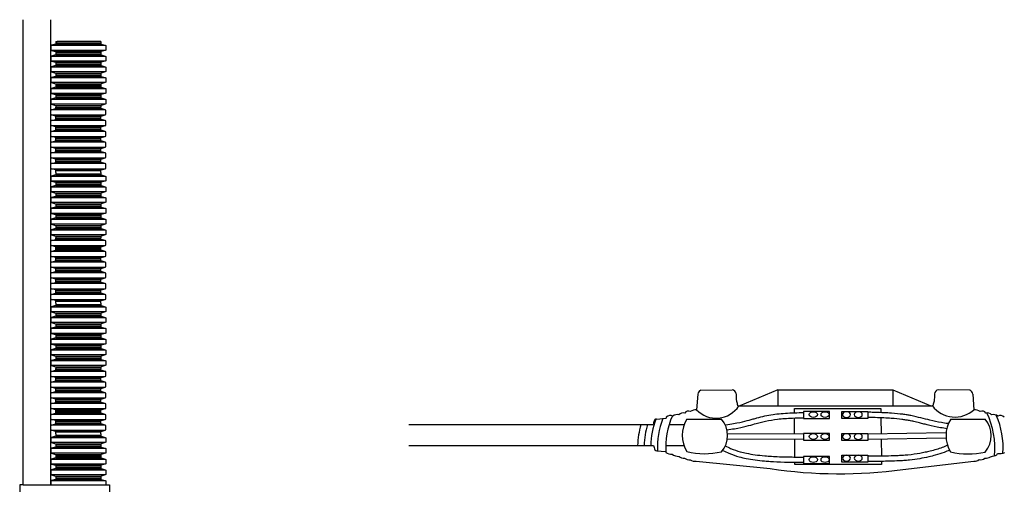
# Model space of a CAD drawing. Header units: millimetres. Extents: x 355 to 3322, y 2915 to 4159.
# Tile 9 of 17: x 2078 to 2647, y 3307 to 3577. Entities that reach past the tile are written whole.
import ezdxf

# ---------------------------------------------------------------- set-up
doc = ezdxf.new("R2010")
doc.units = ezdxf.units.MM
doc.layers.add('ОКИАиМ_Металлические_конструкции', color=1, linetype='Continuous', lineweight=30)

msp = doc.modelspace()

# ---------------------------------------------------------------- linework, layer by layer
at = {"layer": 'ОКИАиМ_Металлические_конструкции', "ltscale": 100}
for p, q in [((2079.8013, 3308.5092), (2079.8013, 3577.1047)), ((2095.8013, 3308.5092), (2095.8013, 3577.1047)), ((2469.9251, 3360.823), (2469.1583, 3351.8839)), ((2471.6061, 3363.181), (2489.695, 3363.2801)), ((2516.056, 3363.2808), (2494.1933, 3354.1078)), ((2516.056, 3363.2808), (2582.6544, 3363.2811)), ((2516.056, 3363.2808), (2516.0577, 3354.0913)), ((2582.6538, 3363.2808), (2604.5164, 3354.1078)), ((2582.6544, 3363.2811), (2582.6562, 3354.1037)), ((2627.1036, 3363.181), (2609.0147, 3363.2801)), ((2628.7846, 3360.823), (2629.5514, 3351.8839)), ((2493.5926, 3354.0871), (2604.5164, 3354.1078)), ((2302.7434, 3343.2558), (2444.1244, 3343.2558)), ((2445.911, 3346.4932), (2451.5052, 3347.0068)), ((2453.2976, 3343.2558), (2462.0224, 3343.2558)), ((2463.6076, 3346.507), (2483.5582, 3346.507)), ((2616.0641, 3346.3743), (2636.0147, 3346.3743)), ((2487.0855, 3338.0917), (2531.051, 3337.969)), ((2613.3453, 3338.4583), (2568.2108, 3337.6983)), ((2302.7434, 3331.2558), (2444.3319, 3331.2558)), ((2451.345, 3331.2558), (2461.8718, 3331.2558)), ((2487.0771, 3335.0917), (2531.051, 3334.969)), ((2613.3974, 3335.4587), (2568.2108, 3334.6377)), ((2446.2164, 3328.0977), (2451.2507, 3327.6622)), ((2468.9537, 3322.1633), (2511.7312, 3317.8687)), ((2588.3688, 3317.4319), (2629.5514, 3322.2095)), ((2079.8013, 3308.5092), (2077.8013, 3308.5092)), ((2077.8013, 3308.5092), (2077.8013, 3304.5092)), ((2079.8013, 3308.5092), (2129.8013, 3308.5092)), ((2129.8013, 3308.5092), (2129.8013, 3304.5092))]:
    msp.add_line(p, q, dxfattribs=at)
at = {"layer": 'ОКИАиМ_Металлические_конструкции', "lineweight": 30}
for p, q in [((2098.7814, 3564.4481), (2099.4044, 3564.4481)), ((2124.6274, 3564.4481), (2124.0044, 3564.4481))]:
    msp.add_line(p, q, dxfattribs=at)
at = {"layer": 'ОКИАиМ_Металлические_конструкции'}
for p, q in [((2096.1542, 3562.3269), (2127.2545, 3562.3269)), ((2127.2545, 3559.4127), (2096.1542, 3559.4127)), ((2098.4284, 3563.0267), (2124.9803, 3563.0267)), ((2098.4284, 3558.7129), (2124.9803, 3558.7129)), ((2124.6274, 3563.5046), (2098.7814, 3563.5046)), ((2124.6274, 3558.2351), (2098.7814, 3558.2351)), ((2096.1542, 3556.1138), (2127.2545, 3556.1138)), ((2127.2545, 3553.1996), (2096.1542, 3553.1996)), ((2098.4284, 3556.8136), (2124.9803, 3556.8136)), ((2098.4284, 3552.4999), (2124.9803, 3552.4999)), ((2124.6274, 3557.2915), (2098.7814, 3557.2915)), ((2096.1542, 3549.9008), (2127.2545, 3549.9008)), ((2127.2545, 3546.9866), (2096.1542, 3546.9866)), ((2098.4284, 3550.6005), (2124.9803, 3550.6005)), ((2124.6274, 3552.022), (2098.7814, 3552.022)), ((2124.6274, 3551.0784), (2098.7814, 3551.0784)), ((2096.1542, 3543.6877), (2127.2545, 3543.6877)), ((2098.4284, 3546.2868), (2124.9803, 3546.2868)), ((2098.4284, 3544.3875), (2124.9803, 3544.3875)), ((2124.6274, 3545.8089), (2098.7814, 3545.8089)), ((2124.6274, 3544.8653), (2098.7814, 3544.8653)), ((2127.2545, 3540.7735), (2096.1542, 3540.7735)), ((2096.1542, 3537.4746), (2127.2545, 3537.4746)), ((2098.4284, 3540.0737), (2124.9803, 3540.0737)), ((2098.4284, 3538.1744), (2124.9803, 3538.1744)), ((2124.6274, 3539.5958), (2098.7814, 3539.5958)), ((2124.6274, 3538.6523), (2098.7814, 3538.6523)), ((2127.2545, 3534.5604), (2096.1542, 3534.5604)), ((2096.1542, 3531.2615), (2127.2545, 3531.2615)), ((2098.4284, 3533.8607), (2124.9803, 3533.8607)), ((2098.4284, 3531.9613), (2124.9803, 3531.9613)), ((2124.6274, 3533.3828), (2098.7814, 3533.3828)), ((2124.6274, 3532.4392), (2098.7814, 3532.4392)), ((2127.2545, 3528.3473), (2096.1542, 3528.3473)), ((2127.2545, 3525.0485), (2096.1542, 3525.0485)), ((2098.4284, 3527.6476), (2124.9803, 3527.6476)), ((2098.4284, 3525.7482), (2124.9803, 3525.7482)), ((2124.6274, 3527.1697), (2098.7814, 3527.1697)), ((2124.6274, 3526.2261), (2098.7814, 3526.2261)), ((2096.1542, 3522.1343), (2127.2545, 3522.1343)), ((2127.2545, 3518.8354), (2096.1542, 3518.8354)), ((2098.4284, 3521.4345), (2124.9803, 3521.4345)), ((2098.4284, 3519.5352), (2124.9803, 3519.5352)), ((2124.6274, 3520.9566), (2098.7814, 3520.9566)), ((2124.6274, 3520.0131), (2098.7814, 3520.0131)), ((2096.1542, 3515.9212), (2127.2545, 3515.9212)), ((2127.2545, 3512.6223), (2096.1542, 3512.6223)), ((2098.4284, 3515.2214), (2124.9803, 3515.2214)), ((2098.4284, 3513.3221), (2124.9803, 3513.3221)), ((2124.6274, 3514.7435), (2098.7814, 3514.7435)), ((2124.6274, 3513.8), (2098.7814, 3513.8)), ((2096.1542, 3509.7081), (2127.2545, 3509.7081)), ((2098.4284, 3509.0084), (2124.9803, 3509.0084)), ((2098.4284, 3507.109), (2124.9803, 3507.109)), ((2124.6274, 3508.5305), (2098.7814, 3508.5305)), ((2124.6274, 3507.5869), (2098.7814, 3507.5869)), ((2127.2545, 3506.4093), (2096.1542, 3506.4093)), ((2096.1542, 3503.4951), (2127.2545, 3503.4951)), ((2098.4284, 3502.7953), (2124.9803, 3502.7953)), ((2124.6274, 3502.3174), (2098.7814, 3502.3174)), ((2124.6274, 3501.3738), (2098.7814, 3501.3738)), ((2127.2545, 3500.1962), (2096.1542, 3500.1962)), ((2096.1542, 3497.282), (2127.2545, 3497.282)), ((2098.4284, 3500.896), (2124.9803, 3500.896)), ((2098.4284, 3496.5822), (2124.9803, 3496.5822)), ((2124.6274, 3496.1043), (2098.7814, 3496.1043)), ((2127.2545, 3493.9831), (2096.1542, 3493.9831)), ((2096.1542, 3491.0689), (2127.2545, 3491.0689)), ((2098.4284, 3494.6829), (2124.9803, 3494.6829)), ((2098.4284, 3490.3691), (2124.9803, 3490.3691)), ((2124.6274, 3495.1608), (2098.7814, 3495.1608)), ((2124.6274, 3489.8913), (2098.7814, 3489.8913)), ((2096.1542, 3486.8265), (2127.2545, 3486.8265)), ((2098.4284, 3487.5263), (2124.9803, 3487.5263)), ((2124.6274, 3488.0041), (2098.7814, 3488.0041)), ((2127.2545, 3483.9123), (2096.1542, 3483.9123)), ((2096.1542, 3480.6134), (2127.2545, 3480.6134)), ((2098.4284, 3483.2125), (2124.9803, 3483.2125)), ((2098.4284, 3481.3132), (2124.9803, 3481.3132)), ((2124.6274, 3482.7346), (2098.7814, 3482.7346)), ((2124.6274, 3481.7911), (2098.7814, 3481.7911)), ((2127.2545, 3477.6992), (2096.1542, 3477.6992)), ((2096.1542, 3474.4003), (2127.2545, 3474.4003)), ((2098.4284, 3476.9994), (2124.9803, 3476.9994)), ((2098.4284, 3475.1001), (2124.9803, 3475.1001)), ((2124.6274, 3476.5216), (2098.7814, 3476.5216)), ((2124.6274, 3475.578), (2098.7814, 3475.578)), ((2127.2545, 3471.4861), (2096.1542, 3471.4861)), ((2096.1542, 3468.1873), (2127.2545, 3468.1873)), ((2098.4284, 3470.7864), (2124.9803, 3470.7864)), ((2098.4284, 3468.887), (2124.9803, 3468.887)), ((2124.6274, 3470.3085), (2098.7814, 3470.3085)), ((2124.6274, 3469.3649), (2098.7814, 3469.3649)), ((2127.2545, 3465.2731), (2096.1542, 3465.2731)), ((2096.1542, 3461.9742), (2127.2545, 3461.9742)), ((2098.4284, 3464.5733), (2124.9803, 3464.5733)), ((2098.4284, 3462.674), (2124.9803, 3462.674)), ((2124.6274, 3464.0954), (2098.7814, 3464.0954)), ((2124.6274, 3463.1519), (2098.7814, 3463.1519)), ((2127.2545, 3459.06), (2096.1542, 3459.06)), ((2096.1542, 3455.7611), (2127.2545, 3455.7611)), ((2098.4284, 3458.3602), (2124.9803, 3458.3602)), ((2098.4284, 3456.4609), (2124.9803, 3456.4609)), ((2124.6274, 3457.8823), (2098.7814, 3457.8823)), ((2124.6274, 3456.9388), (2098.7814, 3456.9388)), ((2127.2545, 3452.8469), (2096.1542, 3452.8469)), ((2098.4284, 3452.1472), (2124.9803, 3452.1472)), ((2098.4284, 3450.2478), (2124.9803, 3450.2478)), ((2124.6274, 3451.6693), (2098.7814, 3451.6693)), ((2124.6274, 3450.7257), (2098.7814, 3450.7257)), ((2127.2545, 3449.5481), (2096.1542, 3449.5481)), ((2096.1542, 3446.6339), (2127.2545, 3446.6339)), ((2098.4284, 3445.9341), (2124.9803, 3445.9341)), ((2124.6274, 3445.4562), (2098.7814, 3445.4562)), ((2124.6274, 3444.5126), (2098.7814, 3444.5126)), ((2127.2545, 3443.335), (2096.1542, 3443.335)), ((2096.1542, 3440.4208), (2127.2545, 3440.4208)), ((2098.4284, 3444.0347), (2124.9803, 3444.0347)), ((2098.4284, 3439.721), (2124.9803, 3439.721)), ((2124.6274, 3439.2431), (2098.7814, 3439.2431)), ((2127.2545, 3437.1219), (2096.1542, 3437.1219)), ((2096.1542, 3434.2077), (2127.2545, 3434.2077)), ((2098.4284, 3437.8217), (2124.9803, 3437.8217)), ((2098.4284, 3433.5079), (2124.9803, 3433.5079)), ((2124.6274, 3438.2996), (2098.7814, 3438.2996)), ((2124.6274, 3433.0301), (2098.7814, 3433.0301)), ((2127.2545, 3430.9088), (2096.1542, 3430.9088)), ((2096.1542, 3427.9946), (2127.2545, 3427.9946)), ((2098.4284, 3431.6086), (2124.9803, 3431.6086)), ((2098.4284, 3427.2949), (2124.9803, 3427.2949)), ((2124.6274, 3432.0865), (2098.7814, 3432.0865)), ((2127.2545, 3424.6958), (2096.1542, 3424.6958)), ((2096.1542, 3421.7816), (2127.2545, 3421.7816)), ((2098.4284, 3425.3955), (2124.9803, 3425.3955)), ((2124.6274, 3426.817), (2098.7814, 3426.817)), ((2124.6274, 3425.8734), (2098.7814, 3425.8734)), ((2127.2545, 3418.4827), (2096.1542, 3418.4827)), ((2098.4284, 3421.0818), (2124.9803, 3421.0818)), ((2098.4284, 3419.1825), (2124.9803, 3419.1825)), ((2124.6274, 3420.6039), (2098.7814, 3420.6039)), ((2124.6274, 3419.6603), (2098.7814, 3419.6603)), ((2096.1542, 3415.5685), (2127.2545, 3415.5685)), ((2096.1542, 3411.3261), (2127.2545, 3411.3261)), ((2098.4284, 3414.8687), (2124.9803, 3414.8687)), ((2098.4284, 3412.0258), (2124.9803, 3412.0258)), ((2124.6274, 3414.3908), (2098.7814, 3414.3908)), ((2124.6274, 3412.5037), (2098.7814, 3412.5037)), ((2127.2545, 3408.4119), (2096.1542, 3408.4119)), ((2096.1542, 3405.113), (2127.2545, 3405.113)), ((2098.4284, 3407.7121), (2124.9803, 3407.7121)), ((2098.4284, 3405.8128), (2124.9803, 3405.8128)), ((2124.6274, 3407.2342), (2098.7814, 3407.2342)), ((2124.6274, 3406.2906), (2098.7814, 3406.2906)), ((2127.2545, 3402.1988), (2096.1542, 3402.1988)), ((2096.1542, 3398.8999), (2127.2545, 3398.8999)), ((2098.4284, 3401.499), (2124.9803, 3401.499)), ((2098.4284, 3399.5997), (2124.9803, 3399.5997)), ((2124.6274, 3401.0211), (2098.7814, 3401.0211)), ((2124.6274, 3400.0776), (2098.7814, 3400.0776)), ((2127.2545, 3395.9857), (2096.1542, 3395.9857)), ((2098.4284, 3395.2859), (2124.9803, 3395.2859)), ((2098.4284, 3393.3866), (2124.9803, 3393.3866)), ((2124.6274, 3394.8081), (2098.7814, 3394.8081)), ((2124.6274, 3393.8645), (2098.7814, 3393.8645)), ((2096.1542, 3392.6868), (2127.2545, 3392.6868)), ((2127.2545, 3389.7726), (2096.1542, 3389.7726)), ((2098.4284, 3389.0729), (2124.9803, 3389.0729)), ((2124.6274, 3388.595), (2098.7814, 3388.595)), ((2124.6274, 3387.6514), (2098.7814, 3387.6514)), ((2096.1542, 3386.4738), (2127.2545, 3386.4738)), ((2127.2545, 3383.5596), (2096.1542, 3383.5596)), ((2098.4284, 3387.1735), (2124.9803, 3387.1735)), ((2098.4284, 3382.8598), (2124.9803, 3382.8598)), ((2124.6274, 3382.3819), (2098.7814, 3382.3819)), ((2096.1542, 3380.2607), (2127.2545, 3380.2607)), ((2127.2545, 3377.3465), (2096.1542, 3377.3465)), ((2098.4284, 3380.9605), (2124.9803, 3380.9605)), ((2098.4284, 3376.6467), (2124.9803, 3376.6467)), ((2124.6274, 3381.4384), (2098.7814, 3381.4384)), ((2124.6274, 3376.1688), (2098.7814, 3376.1688)), ((2127.2545, 3374.0476), (2096.1542, 3374.0476)), ((2096.1542, 3371.1334), (2127.2545, 3371.1334)), ((2098.4284, 3374.7474), (2124.9803, 3374.7474)), ((2098.4284, 3370.4337), (2124.9803, 3370.4337)), ((2124.6274, 3375.2253), (2098.7814, 3375.2253)), ((2127.2545, 3367.8346), (2096.1542, 3367.8346)), ((2096.1542, 3364.9204), (2127.2545, 3364.9204)), ((2098.4284, 3368.5343), (2124.9803, 3368.5343)), ((2124.6274, 3369.9558), (2098.7814, 3369.9558)), ((2124.6274, 3369.0122), (2098.7814, 3369.0122)), ((2127.2545, 3361.6215), (2096.1542, 3361.6215)), ((2098.4284, 3364.2206), (2124.9803, 3364.2206)), ((2098.4284, 3362.3212), (2124.9803, 3362.3212)), ((2124.6274, 3363.7427), (2098.7814, 3363.7427)), ((2124.6274, 3362.7991), (2098.7814, 3362.7991)), ((2096.1542, 3358.7073), (2127.2545, 3358.7073)), ((2127.2545, 3355.4084), (2096.1542, 3355.4084)), ((2098.4284, 3358.0075), (2124.9803, 3358.0075)), ((2098.4284, 3356.1082), (2124.9803, 3356.1082)), ((2124.6274, 3357.5296), (2098.7814, 3357.5296)), ((2124.6274, 3356.5861), (2098.7814, 3356.5861)), ((2096.1542, 3352.4942), (2127.2545, 3352.4942)), ((2127.2545, 3349.1953), (2096.1542, 3349.1953)), ((2098.4284, 3351.7944), (2124.9803, 3351.7944)), ((2098.4284, 3349.8951), (2124.9803, 3349.8951)), ((2124.6274, 3351.3166), (2098.7814, 3351.3166)), ((2124.6274, 3350.373), (2098.7814, 3350.373)), ((2096.1542, 3346.2811), (2127.2545, 3346.2811)), ((2127.2545, 3342.9823), (2096.1542, 3342.9823)), ((2098.4284, 3345.5814), (2124.9803, 3345.5814)), ((2098.4284, 3343.682), (2124.9803, 3343.682)), ((2124.6274, 3345.1035), (2098.7814, 3345.1035)), ((2124.6274, 3344.1599), (2098.7814, 3344.1599)), ((2096.1542, 3340.0681), (2127.2545, 3340.0681)), ((2098.4284, 3339.3683), (2124.9803, 3339.3683)), ((2098.4284, 3336.5254), (2124.9803, 3336.5254)), ((2124.6274, 3338.8904), (2098.7814, 3338.8904)), ((2124.6274, 3337.0033), (2098.7814, 3337.0033)), ((2096.1542, 3335.8256), (2127.2545, 3335.8256)), ((2127.2545, 3332.9114), (2096.1542, 3332.9114)), ((2098.4284, 3332.2117), (2124.9803, 3332.2117)), ((2098.4284, 3330.3123), (2124.9803, 3330.3123)), ((2124.6274, 3331.7338), (2098.7814, 3331.7338)), ((2124.6274, 3330.7902), (2098.7814, 3330.7902)), ((2096.1542, 3329.6126), (2127.2545, 3329.6126)), ((2127.2545, 3326.6984), (2096.1542, 3326.6984)), ((2098.4284, 3325.9986), (2124.9803, 3325.9986)), ((2124.6274, 3325.5207), (2098.7814, 3325.5207)), ((2124.6274, 3324.5771), (2098.7814, 3324.5771)), ((2096.1542, 3323.3995), (2127.2545, 3323.3995)), ((2127.2545, 3320.4853), (2096.1542, 3320.4853)), ((2098.4284, 3324.0993), (2124.9803, 3324.0993)), ((2098.4284, 3319.7855), (2124.9803, 3319.7855)), ((2124.6274, 3319.3076), (2098.7814, 3319.3076)), ((2096.1542, 3317.1864), (2127.2545, 3317.1864)), ((2127.2545, 3314.2722), (2096.1542, 3314.2722)), ((2098.4284, 3317.8862), (2124.9803, 3317.8862)), ((2098.4284, 3313.5724), (2124.9803, 3313.5724)), ((2124.6274, 3318.3641), (2098.7814, 3318.3641)), ((2096.1542, 3310.9733), (2127.2545, 3310.9733)), ((2098.4284, 3311.6731), (2124.9803, 3311.6731)), ((2124.6274, 3313.0946), (2098.7814, 3313.0946)), ((2124.6274, 3312.151), (2098.7814, 3312.151))]:
    msp.add_line(p, q, dxfattribs=at)
at = {"layer": 'ОКИАиМ_Металлические_конструкции', "lineweight": 30}
for points in [[(2098.7814, 3564.4481), (2098.7814, 3563.5046, -0.32925094), (2098.4284, 3563.0267), (2096.1542, 3562.3269, 0.32925094), (2095.8013, 3561.849), (2095.8013, 3559.8906, 0.32925094), (2096.1542, 3559.4127), (2098.4284, 3558.7129, -0.32925094), (2098.7814, 3558.2351)], [(2124.6274, 3564.4481), (2124.6274, 3563.5046, 0.32925094), (2124.9803, 3563.0267), (2127.2545, 3562.3269, -0.32925094), (2127.6074, 3561.849), (2127.6074, 3559.8906, -0.32925094), (2127.2545, 3559.4127), (2124.9803, 3558.7129, 0.32925094), (2124.6274, 3558.2351)], [(2098.7814, 3558.2351), (2098.7814, 3557.2915, -0.32925094), (2098.4284, 3556.8136), (2096.1542, 3556.1138, 0.32925094), (2095.8013, 3555.6359), (2095.8013, 3553.6775, 0.32925094), (2096.1542, 3553.1996), (2098.4284, 3552.4999, -0.32925094), (2098.7814, 3552.022)], [(2124.6274, 3558.2351), (2124.6274, 3557.2915, 0.32925094), (2124.9803, 3556.8136), (2127.2545, 3556.1138, -0.32925094), (2127.6074, 3555.6359), (2127.6074, 3553.6775, -0.32925094), (2127.2545, 3553.1996), (2124.9803, 3552.4999, 0.32925094), (2124.6274, 3552.022)], [(2098.7814, 3552.022), (2098.7814, 3551.0784, -0.32925094), (2098.4284, 3550.6005), (2096.1542, 3549.9008, 0.32925094), (2095.8013, 3549.4229), (2095.8013, 3547.4645, 0.32925094), (2096.1542, 3546.9866), (2098.4284, 3546.2868, -0.32925094), (2098.7814, 3545.8089)], [(2124.6274, 3552.022), (2124.6274, 3551.0784, 0.32925094), (2124.9803, 3550.6005), (2127.2545, 3549.9008, -0.32925094), (2127.6074, 3549.4229), (2127.6074, 3547.4645, -0.32925094), (2127.2545, 3546.9866), (2124.9803, 3546.2868, 0.32925094), (2124.6274, 3545.8089)], [(2098.7814, 3545.8089), (2098.7814, 3544.8653, -0.32925094), (2098.4284, 3544.3875), (2096.1542, 3543.6877, 0.32925094), (2095.8013, 3543.2098), (2095.8013, 3541.2514, 0.32925094), (2096.1542, 3540.7735), (2098.4284, 3540.0737, -0.32925094), (2098.7814, 3539.5958)], [(2124.6274, 3545.8089), (2124.6274, 3544.8653, 0.32925094), (2124.9803, 3544.3875), (2127.2545, 3543.6877, -0.32925094), (2127.6074, 3543.2098), (2127.6074, 3541.2514, -0.32925094), (2127.2545, 3540.7735), (2124.9803, 3540.0737, 0.32925094), (2124.6274, 3539.5958)], [(2098.7814, 3539.5958), (2098.7814, 3538.6523, -0.32925094), (2098.4284, 3538.1744), (2096.1542, 3537.4746, 0.32925094), (2095.8013, 3536.9967), (2095.8013, 3535.0383, 0.32925094), (2096.1542, 3534.5604), (2098.4284, 3533.8607, -0.32925094), (2098.7814, 3533.3828)], [(2124.6274, 3539.5958), (2124.6274, 3538.6523, 0.32925094), (2124.9803, 3538.1744), (2127.2545, 3537.4746, -0.32925094), (2127.6074, 3536.9967), (2127.6074, 3535.0383, -0.32925094), (2127.2545, 3534.5604), (2124.9803, 3533.8607, 0.32925094), (2124.6274, 3533.3828)], [(2098.7814, 3533.3828), (2098.7814, 3532.4392, -0.32925094), (2098.4284, 3531.9613), (2096.1542, 3531.2615, 0.32925094), (2095.8013, 3530.7837), (2095.8013, 3528.8252, 0.32925094), (2096.1542, 3528.3473), (2098.4284, 3527.6476, -0.32925094), (2098.7814, 3527.1697)], [(2124.6274, 3533.3828), (2124.6274, 3532.4392, 0.32925094), (2124.9803, 3531.9613), (2127.2545, 3531.2615, -0.32925094), (2127.6074, 3530.7837), (2127.6074, 3528.8252, -0.32925094), (2127.2545, 3528.3473), (2124.9803, 3527.6476, 0.32925094), (2124.6274, 3527.1697)], [(2098.7814, 3520.0131), (2098.7814, 3520.9566, 0.32925094), (2098.4284, 3521.4345), (2096.1542, 3522.1343, -0.32925094), (2095.8013, 3522.6122), (2095.8013, 3524.5706, -0.32925094), (2096.1542, 3525.0485), (2098.4284, 3525.7482, 0.32925094), (2098.7814, 3526.2261)], [(2124.6274, 3520.0131), (2124.6274, 3520.9566, -0.32925094), (2124.9803, 3521.4345), (2127.2545, 3522.1343, 0.32925094), (2127.6074, 3522.6122), (2127.6074, 3524.5706, 0.32925094), (2127.2545, 3525.0485), (2124.9803, 3525.7482, -0.32925094), (2124.6274, 3526.2261)], [(2098.7814, 3513.8), (2098.7814, 3514.7435, 0.32925094), (2098.4284, 3515.2214), (2096.1542, 3515.9212, -0.32925094), (2095.8013, 3516.3991), (2095.8013, 3518.3575, -0.32925094), (2096.1542, 3518.8354), (2098.4284, 3519.5352, 0.32925094), (2098.7814, 3520.0131)], [(2124.6274, 3513.8), (2124.6274, 3514.7435, -0.32925094), (2124.9803, 3515.2214), (2127.2545, 3515.9212, 0.32925094), (2127.6074, 3516.3991), (2127.6074, 3518.3575, 0.32925094), (2127.2545, 3518.8354), (2124.9803, 3519.5352, -0.32925094), (2124.6274, 3520.0131)], [(2098.7814, 3507.5869), (2098.7814, 3508.5305, 0.32925094), (2098.4284, 3509.0084), (2096.1542, 3509.7081, -0.32925094), (2095.8013, 3510.186), (2095.8013, 3512.1444, -0.32925094), (2096.1542, 3512.6223), (2098.4284, 3513.3221, 0.32925094), (2098.7814, 3513.8)], [(2124.6274, 3507.5869), (2124.6274, 3508.5305, -0.32925094), (2124.9803, 3509.0084), (2127.2545, 3509.7081, 0.32925094), (2127.6074, 3510.186), (2127.6074, 3512.1444, 0.32925094), (2127.2545, 3512.6223), (2124.9803, 3513.3221, -0.32925094), (2124.6274, 3513.8)], [(2098.7814, 3501.3738), (2098.7814, 3502.3174, 0.32925094), (2098.4284, 3502.7953), (2096.1542, 3503.4951, -0.32925094), (2095.8013, 3503.9729), (2095.8013, 3505.9314, -0.32925094), (2096.1542, 3506.4093), (2098.4284, 3507.109, 0.32925094), (2098.7814, 3507.5869)], [(2124.6274, 3501.3738), (2124.6274, 3502.3174, -0.32925094), (2124.9803, 3502.7953), (2127.2545, 3503.4951, 0.32925094), (2127.6074, 3503.9729), (2127.6074, 3505.9314, 0.32925094), (2127.2545, 3506.4093), (2124.9803, 3507.109, -0.32925094), (2124.6274, 3507.5869)], [(2098.7814, 3495.1608), (2098.7814, 3496.1043, 0.32925094), (2098.4284, 3496.5822), (2096.1542, 3497.282, -0.32925094), (2095.8013, 3497.7599), (2095.8013, 3499.7183, -0.32925094), (2096.1542, 3500.1962), (2098.4284, 3500.896, 0.32925094), (2098.7814, 3501.3738)], [(2124.6274, 3495.1608), (2124.6274, 3496.1043, -0.32925094), (2124.9803, 3496.5822), (2127.2545, 3497.282, 0.32925094), (2127.6074, 3497.7599), (2127.6074, 3499.7183, 0.32925094), (2127.2545, 3500.1962), (2124.9803, 3500.896, -0.32925094), (2124.6274, 3501.3738)], [(2098.7814, 3488.9477), (2098.7814, 3489.8913, 0.32925094), (2098.4284, 3490.3691), (2096.1542, 3491.0689, -0.32925094), (2095.8013, 3491.5468), (2095.8013, 3493.5052, -0.32925094), (2096.1542, 3493.9831), (2098.4284, 3494.6829, 0.32925094), (2098.7814, 3495.1608)], [(2124.6274, 3488.9477), (2124.6274, 3489.8913, -0.32925094), (2124.9803, 3490.3691), (2127.2545, 3491.0689, 0.32925094), (2127.6074, 3491.5468), (2127.6074, 3493.5052, 0.32925094), (2127.2545, 3493.9831), (2124.9803, 3494.6829, -0.32925094), (2124.6274, 3495.1608)], [(2098.7814, 3488.9477), (2098.7814, 3488.0041, -0.32925094), (2098.4284, 3487.5263), (2096.1542, 3486.8265, 0.32925094), (2095.8013, 3486.3486), (2095.8013, 3484.3902, 0.32925094), (2096.1542, 3483.9123), (2098.4284, 3483.2125, -0.32925094), (2098.7814, 3482.7346)], [(2124.6274, 3488.9477), (2124.6274, 3488.0041, 0.32925094), (2124.9803, 3487.5263), (2127.2545, 3486.8265, -0.32925094), (2127.6074, 3486.3486), (2127.6074, 3484.3902, -0.32925094), (2127.2545, 3483.9123), (2124.9803, 3483.2125, 0.32925094), (2124.6274, 3482.7346)], [(2098.7814, 3482.7346), (2098.7814, 3481.7911, -0.32925094), (2098.4284, 3481.3132), (2096.1542, 3480.6134, 0.32925094), (2095.8013, 3480.1355), (2095.8013, 3478.1771, 0.32925094), (2096.1542, 3477.6992), (2098.4284, 3476.9994, -0.32925094), (2098.7814, 3476.5216)], [(2124.6274, 3482.7346), (2124.6274, 3481.7911, 0.32925094), (2124.9803, 3481.3132), (2127.2545, 3480.6134, -0.32925094), (2127.6074, 3480.1355), (2127.6074, 3478.1771, -0.32925094), (2127.2545, 3477.6992), (2124.9803, 3476.9994, 0.32925094), (2124.6274, 3476.5216)], [(2098.7814, 3476.5216), (2098.7814, 3475.578, -0.32925094), (2098.4284, 3475.1001), (2096.1542, 3474.4003, 0.32925094), (2095.8013, 3473.9225), (2095.8013, 3471.964, 0.32925094), (2096.1542, 3471.4861), (2098.4284, 3470.7864, -0.32925094), (2098.7814, 3470.3085)], [(2124.6274, 3476.5216), (2124.6274, 3475.578, 0.32925094), (2124.9803, 3475.1001), (2127.2545, 3474.4003, -0.32925094), (2127.6074, 3473.9225), (2127.6074, 3471.964, -0.32925094), (2127.2545, 3471.4861), (2124.9803, 3470.7864, 0.32925094), (2124.6274, 3470.3085)], [(2098.7814, 3470.3085), (2098.7814, 3469.3649, -0.32925094), (2098.4284, 3468.887), (2096.1542, 3468.1873, 0.32925094), (2095.8013, 3467.7094), (2095.8013, 3465.751, 0.32925094), (2096.1542, 3465.2731), (2098.4284, 3464.5733, -0.32925094), (2098.7814, 3464.0954)], [(2124.6274, 3470.3085), (2124.6274, 3469.3649, 0.32925094), (2124.9803, 3468.887), (2127.2545, 3468.1873, -0.32925094), (2127.6074, 3467.7094), (2127.6074, 3465.751, -0.32925094), (2127.2545, 3465.2731), (2124.9803, 3464.5733, 0.32925094), (2124.6274, 3464.0954)], [(2098.7814, 3464.0954), (2098.7814, 3463.1519, -0.32925094), (2098.4284, 3462.674), (2096.1542, 3461.9742, 0.32925094), (2095.8013, 3461.4963), (2095.8013, 3459.5379, 0.32925094), (2096.1542, 3459.06), (2098.4284, 3458.3602, -0.32925094), (2098.7814, 3457.8823)], [(2124.6274, 3464.0954), (2124.6274, 3463.1519, 0.32925094), (2124.9803, 3462.674), (2127.2545, 3461.9742, -0.32925094), (2127.6074, 3461.4963), (2127.6074, 3459.5379, -0.32925094), (2127.2545, 3459.06), (2124.9803, 3458.3602, 0.32925094), (2124.6274, 3457.8823)], [(2098.7814, 3457.8823), (2098.7814, 3456.9388, -0.32925094), (2098.4284, 3456.4609), (2096.1542, 3455.7611, 0.32925094), (2095.8013, 3455.2832), (2095.8013, 3453.3248, 0.32925094), (2096.1542, 3452.8469), (2098.4284, 3452.1472, -0.32925094), (2098.7814, 3451.6693)], [(2124.6274, 3457.8823), (2124.6274, 3456.9388, 0.32925094), (2124.9803, 3456.4609), (2127.2545, 3455.7611, -0.32925094), (2127.6074, 3455.2832), (2127.6074, 3453.3248, -0.32925094), (2127.2545, 3452.8469), (2124.9803, 3452.1472, 0.32925094), (2124.6274, 3451.6693)], [(2098.7814, 3444.5126), (2098.7814, 3445.4562, 0.32925094), (2098.4284, 3445.9341), (2096.1542, 3446.6339, -0.32925094), (2095.8013, 3447.1117), (2095.8013, 3449.0702, -0.32925094), (2096.1542, 3449.5481), (2098.4284, 3450.2478, 0.32925094), (2098.7814, 3450.7257)], [(2124.6274, 3444.5126), (2124.6274, 3445.4562, -0.32925094), (2124.9803, 3445.9341), (2127.2545, 3446.6339, 0.32925094), (2127.6074, 3447.1117), (2127.6074, 3449.0702, 0.32925094), (2127.2545, 3449.5481), (2124.9803, 3450.2478, -0.32925094), (2124.6274, 3450.7257)], [(2098.7814, 3438.2996), (2098.7814, 3439.2431, 0.32925094), (2098.4284, 3439.721), (2096.1542, 3440.4208, -0.32925094), (2095.8013, 3440.8987), (2095.8013, 3442.8571, -0.32925094), (2096.1542, 3443.335), (2098.4284, 3444.0347, 0.32925094), (2098.7814, 3444.5126)], [(2124.6274, 3438.2996), (2124.6274, 3439.2431, -0.32925094), (2124.9803, 3439.721), (2127.2545, 3440.4208, 0.32925094), (2127.6074, 3440.8987), (2127.6074, 3442.8571, 0.32925094), (2127.2545, 3443.335), (2124.9803, 3444.0347, -0.32925094), (2124.6274, 3444.5126)], [(2098.7814, 3432.0865), (2098.7814, 3433.0301, 0.32925094), (2098.4284, 3433.5079), (2096.1542, 3434.2077, -0.32925094), (2095.8013, 3434.6856), (2095.8013, 3436.644, -0.32925094), (2096.1542, 3437.1219), (2098.4284, 3437.8217, 0.32925094), (2098.7814, 3438.2996)], [(2124.6274, 3432.0865), (2124.6274, 3433.0301, -0.32925094), (2124.9803, 3433.5079), (2127.2545, 3434.2077, 0.32925094), (2127.6074, 3434.6856), (2127.6074, 3436.644, 0.32925094), (2127.2545, 3437.1219), (2124.9803, 3437.8217, -0.32925094), (2124.6274, 3438.2996)], [(2098.7814, 3425.8734), (2098.7814, 3426.817, 0.32925094), (2098.4284, 3427.2949), (2096.1542, 3427.9946, -0.32925094), (2095.8013, 3428.4725), (2095.8013, 3430.4309, -0.32925094), (2096.1542, 3430.9088), (2098.4284, 3431.6086, 0.32925094), (2098.7814, 3432.0865)], [(2124.6274, 3425.8734), (2124.6274, 3426.817, -0.32925094), (2124.9803, 3427.2949), (2127.2545, 3427.9946, 0.32925094), (2127.6074, 3428.4725), (2127.6074, 3430.4309, 0.32925094), (2127.2545, 3430.9088), (2124.9803, 3431.6086, -0.32925094), (2124.6274, 3432.0865)], [(2098.7814, 3419.6603), (2098.7814, 3420.6039, 0.32925094), (2098.4284, 3421.0818), (2096.1542, 3421.7816, -0.32925094), (2095.8013, 3422.2595), (2095.8013, 3424.2179, -0.32925094), (2096.1542, 3424.6958), (2098.4284, 3425.3955, 0.32925094), (2098.7814, 3425.8734)], [(2124.6274, 3419.6603), (2124.6274, 3420.6039, -0.32925094), (2124.9803, 3421.0818), (2127.2545, 3421.7816, 0.32925094), (2127.6074, 3422.2595), (2127.6074, 3424.2179, 0.32925094), (2127.2545, 3424.6958), (2124.9803, 3425.3955, -0.32925094), (2124.6274, 3425.8734)], [(2098.7814, 3413.4473), (2098.7814, 3414.3908, 0.32925094), (2098.4284, 3414.8687), (2096.1542, 3415.5685, -0.32925094), (2095.8013, 3416.0464), (2095.8013, 3418.0048, -0.32925094), (2096.1542, 3418.4827), (2098.4284, 3419.1825, 0.32925094), (2098.7814, 3419.6603)], [(2124.6274, 3413.4473), (2124.6274, 3414.3908, -0.32925094), (2124.9803, 3414.8687), (2127.2545, 3415.5685, 0.32925094), (2127.6074, 3416.0464), (2127.6074, 3418.0048, 0.32925094), (2127.2545, 3418.4827), (2124.9803, 3419.1825, -0.32925094), (2124.6274, 3419.6603)], [(2098.7814, 3413.4473), (2098.7814, 3412.5037, -0.32925094), (2098.4284, 3412.0258), (2096.1542, 3411.3261, 0.32925094), (2095.8013, 3410.8482), (2095.8013, 3408.8897, 0.32925094), (2096.1542, 3408.4119), (2098.4284, 3407.7121, -0.32925094), (2098.7814, 3407.2342)], [(2124.6274, 3413.4473), (2124.6274, 3412.5037, 0.32925094), (2124.9803, 3412.0258), (2127.2545, 3411.3261, -0.32925094), (2127.6074, 3410.8482), (2127.6074, 3408.8897, -0.32925094), (2127.2545, 3408.4119), (2124.9803, 3407.7121, 0.32925094), (2124.6274, 3407.2342)], [(2098.7814, 3407.2342), (2098.7814, 3406.2906, -0.32925094), (2098.4284, 3405.8128), (2096.1542, 3405.113, 0.32925094), (2095.8013, 3404.6351), (2095.8013, 3402.6767, 0.32925094), (2096.1542, 3402.1988), (2098.4284, 3401.499, -0.32925094), (2098.7814, 3401.0211)], [(2124.6274, 3407.2342), (2124.6274, 3406.2906, 0.32925094), (2124.9803, 3405.8128), (2127.2545, 3405.113, -0.32925094), (2127.6074, 3404.6351), (2127.6074, 3402.6767, -0.32925094), (2127.2545, 3402.1988), (2124.9803, 3401.499, 0.32925094), (2124.6274, 3401.0211)], [(2098.7814, 3401.0211), (2098.7814, 3400.0776, -0.32925094), (2098.4284, 3399.5997), (2096.1542, 3398.8999, 0.32925094), (2095.8013, 3398.422), (2095.8013, 3396.4636, 0.32925094), (2096.1542, 3395.9857), (2098.4284, 3395.2859, -0.32925094), (2098.7814, 3394.8081)], [(2124.6274, 3401.0211), (2124.6274, 3400.0776, 0.32925094), (2124.9803, 3399.5997), (2127.2545, 3398.8999, -0.32925094), (2127.6074, 3398.422), (2127.6074, 3396.4636, -0.32925094), (2127.2545, 3395.9857), (2124.9803, 3395.2859, 0.32925094), (2124.6274, 3394.8081)], [(2098.7814, 3394.8081), (2098.7814, 3393.8645, -0.32925094), (2098.4284, 3393.3866), (2096.1542, 3392.6868, 0.32925094), (2095.8013, 3392.209), (2095.8013, 3390.2505, 0.32925094), (2096.1542, 3389.7726), (2098.4284, 3389.0729, -0.32925094), (2098.7814, 3388.595)], [(2124.6274, 3394.8081), (2124.6274, 3393.8645, 0.32925094), (2124.9803, 3393.3866), (2127.2545, 3392.6868, -0.32925094), (2127.6074, 3392.209), (2127.6074, 3390.2505, -0.32925094), (2127.2545, 3389.7726), (2124.9803, 3389.0729, 0.32925094), (2124.6274, 3388.595)], [(2098.7814, 3388.595), (2098.7814, 3387.6514, -0.32925094), (2098.4284, 3387.1735), (2096.1542, 3386.4738, 0.32925094), (2095.8013, 3385.9959), (2095.8013, 3384.0375, 0.32925094), (2096.1542, 3383.5596), (2098.4284, 3382.8598, -0.32925094), (2098.7814, 3382.3819)], [(2124.6274, 3388.595), (2124.6274, 3387.6514, 0.32925094), (2124.9803, 3387.1735), (2127.2545, 3386.4738, -0.32925094), (2127.6074, 3385.9959), (2127.6074, 3384.0375, -0.32925094), (2127.2545, 3383.5596), (2124.9803, 3382.8598, 0.32925094), (2124.6274, 3382.3819)], [(2098.7814, 3382.3819), (2098.7814, 3381.4384, -0.32925094), (2098.4284, 3380.9605), (2096.1542, 3380.2607, 0.32925094), (2095.8013, 3379.7828), (2095.8013, 3377.8244, 0.32925094), (2096.1542, 3377.3465), (2098.4284, 3376.6467, -0.32925094), (2098.7814, 3376.1688)], [(2124.6274, 3382.3819), (2124.6274, 3381.4384, 0.32925094), (2124.9803, 3380.9605), (2127.2545, 3380.2607, -0.32925094), (2127.6074, 3379.7828), (2127.6074, 3377.8244, -0.32925094), (2127.2545, 3377.3465), (2124.9803, 3376.6467, 0.32925094), (2124.6274, 3376.1688)], [(2098.7814, 3369.0122), (2098.7814, 3369.9558, 0.32925094), (2098.4284, 3370.4337), (2096.1542, 3371.1334, -0.32925094), (2095.8013, 3371.6113), (2095.8013, 3373.5697, -0.32925094), (2096.1542, 3374.0476), (2098.4284, 3374.7474, 0.32925094), (2098.7814, 3375.2253)], [(2124.6274, 3369.0122), (2124.6274, 3369.9558, -0.32925094), (2124.9803, 3370.4337), (2127.2545, 3371.1334, 0.32925094), (2127.6074, 3371.6113), (2127.6074, 3373.5697, 0.32925094), (2127.2545, 3374.0476), (2124.9803, 3374.7474, -0.32925094), (2124.6274, 3375.2253)], [(2098.7814, 3362.7991), (2098.7814, 3363.7427, 0.32925094), (2098.4284, 3364.2206), (2096.1542, 3364.9204, -0.32925094), (2095.8013, 3365.3982), (2095.8013, 3367.3567, -0.32925094), (2096.1542, 3367.8346), (2098.4284, 3368.5343, 0.32925094), (2098.7814, 3369.0122)], [(2124.6274, 3362.7991), (2124.6274, 3363.7427, -0.32925094), (2124.9803, 3364.2206), (2127.2545, 3364.9204, 0.32925094), (2127.6074, 3365.3982), (2127.6074, 3367.3567, 0.32925094), (2127.2545, 3367.8346), (2124.9803, 3368.5343, -0.32925094), (2124.6274, 3369.0122)], [(2098.7814, 3356.5861), (2098.7814, 3357.5296, 0.32925094), (2098.4284, 3358.0075), (2096.1542, 3358.7073, -0.32925094), (2095.8013, 3359.1852), (2095.8013, 3361.1436, -0.32925094), (2096.1542, 3361.6215), (2098.4284, 3362.3212, 0.32925094), (2098.7814, 3362.7991)], [(2124.6274, 3356.5861), (2124.6274, 3357.5296, -0.32925094), (2124.9803, 3358.0075), (2127.2545, 3358.7073, 0.32925094), (2127.6074, 3359.1852), (2127.6074, 3361.1436, 0.32925094), (2127.2545, 3361.6215), (2124.9803, 3362.3212, -0.32925094), (2124.6274, 3362.7991)], [(2098.7814, 3350.373), (2098.7814, 3351.3166, 0.32925094), (2098.4284, 3351.7944), (2096.1542, 3352.4942, -0.32925094), (2095.8013, 3352.9721), (2095.8013, 3354.9305, -0.32925094), (2096.1542, 3355.4084), (2098.4284, 3356.1082, 0.32925094), (2098.7814, 3356.5861)], [(2124.6274, 3350.373), (2124.6274, 3351.3166, -0.32925094), (2124.9803, 3351.7944), (2127.2545, 3352.4942, 0.32925094), (2127.6074, 3352.9721), (2127.6074, 3354.9305, 0.32925094), (2127.2545, 3355.4084), (2124.9803, 3356.1082, -0.32925094), (2124.6274, 3356.5861)], [(2098.7814, 3344.1599), (2098.7814, 3345.1035, 0.32925094), (2098.4284, 3345.5814), (2096.1542, 3346.2811, -0.32925094), (2095.8013, 3346.759), (2095.8013, 3348.7174, -0.32925094), (2096.1542, 3349.1953), (2098.4284, 3349.8951, 0.32925094), (2098.7814, 3350.373)], [(2124.6274, 3344.1599), (2124.6274, 3345.1035, -0.32925094), (2124.9803, 3345.5814), (2127.2545, 3346.2811, 0.32925094), (2127.6074, 3346.759), (2127.6074, 3348.7174, 0.32925094), (2127.2545, 3349.1953), (2124.9803, 3349.8951, -0.32925094), (2124.6274, 3350.373)], [(2098.7814, 3337.9468), (2098.7814, 3338.8904, 0.32925094), (2098.4284, 3339.3683), (2096.1542, 3340.0681, -0.32925094), (2095.8013, 3340.546), (2095.8013, 3342.5044, -0.32925094), (2096.1542, 3342.9823), (2098.4284, 3343.682, 0.32925094), (2098.7814, 3344.1599)], [(2124.6274, 3337.9468), (2124.6274, 3338.8904, -0.32925094), (2124.9803, 3339.3683), (2127.2545, 3340.0681, 0.32925094), (2127.6074, 3340.546), (2127.6074, 3342.5044, 0.32925094), (2127.2545, 3342.9823), (2124.9803, 3343.682, -0.32925094), (2124.6274, 3344.1599)], [(2098.7814, 3337.9468), (2098.7814, 3337.0033, -0.32925094), (2098.4284, 3336.5254), (2096.1542, 3335.8256, 0.32925094), (2095.8013, 3335.3477), (2095.8013, 3333.3893, 0.32925094), (2096.1542, 3332.9114), (2098.4284, 3332.2117, -0.32925094), (2098.7814, 3331.7338)], [(2124.6274, 3337.9468), (2124.6274, 3337.0033, 0.32925094), (2124.9803, 3336.5254), (2127.2545, 3335.8256, -0.32925094), (2127.6074, 3335.3477), (2127.6074, 3333.3893, -0.32925094), (2127.2545, 3332.9114), (2124.9803, 3332.2117, 0.32925094), (2124.6274, 3331.7338)], [(2098.7814, 3331.7338), (2098.7814, 3330.7902, -0.32925094), (2098.4284, 3330.3123), (2096.1542, 3329.6126, 0.32925094), (2095.8013, 3329.1347), (2095.8013, 3327.1762, 0.32925094), (2096.1542, 3326.6984), (2098.4284, 3325.9986, -0.32925094), (2098.7814, 3325.5207)], [(2124.6274, 3331.7338), (2124.6274, 3330.7902, 0.32925094), (2124.9803, 3330.3123), (2127.2545, 3329.6126, -0.32925094), (2127.6074, 3329.1347), (2127.6074, 3327.1762, -0.32925094), (2127.2545, 3326.6984), (2124.9803, 3325.9986, 0.32925094), (2124.6274, 3325.5207)], [(2098.7814, 3325.5207), (2098.7814, 3324.5771, -0.32925094), (2098.4284, 3324.0993), (2096.1542, 3323.3995, 0.32925094), (2095.8013, 3322.9216), (2095.8013, 3320.9632, 0.32925094), (2096.1542, 3320.4853), (2098.4284, 3319.7855, -0.32925094), (2098.7814, 3319.3076)], [(2124.6274, 3325.5207), (2124.6274, 3324.5771, 0.32925094), (2124.9803, 3324.0993), (2127.2545, 3323.3995, -0.32925094), (2127.6074, 3322.9216), (2127.6074, 3320.9632, -0.32925094), (2127.2545, 3320.4853), (2124.9803, 3319.7855, 0.32925094), (2124.6274, 3319.3076)], [(2098.7814, 3319.3076), (2098.7814, 3318.3641, -0.32925094), (2098.4284, 3317.8862), (2096.1542, 3317.1864, 0.32925094), (2095.8013, 3316.7085), (2095.8013, 3314.7501, 0.32925094), (2096.1542, 3314.2722), (2098.4284, 3313.5724, -0.32925094), (2098.7814, 3313.0946)], [(2124.6274, 3319.3076), (2124.6274, 3318.3641, 0.32925094), (2124.9803, 3317.8862), (2127.2545, 3317.1864, -0.32925094), (2127.6074, 3316.7085), (2127.6074, 3314.7501, -0.32925094), (2127.2545, 3314.2722), (2124.9803, 3313.5724, 0.32925094), (2124.6274, 3313.0946)], [(2098.7814, 3313.0946), (2098.7814, 3312.151, -0.32925094), (2098.4284, 3311.6731), (2096.1542, 3310.9733, 0.32925094), (2095.8013, 3310.4955), (2095.8013, 3308.537, 0.01392617), (2095.8021, 3308.5092, 0.01392617)], [(2124.6274, 3313.0946), (2124.6274, 3312.151, 0.32925094), (2124.9803, 3311.6731), (2127.2545, 3310.9733, -0.32925094), (2127.6074, 3310.4955), (2127.6074, 3308.537, -0.01392617), (2127.6067, 3308.5092, -0.01392617)]]:
    msp.add_lwpolyline(points, format="xyb", dxfattribs=at)
for points in [[(2124.0044, 3564.4481), (2099.4044, 3564.4481)], [(2098.7814, 3527.1697), (2098.7814, 3526.6979)], [(2098.7814, 3526.2261), (2098.7814, 3526.6979)], [(2124.6274, 3527.1697), (2124.6274, 3526.6979)], [(2124.6274, 3526.2261), (2124.6274, 3526.6979)], [(2098.7814, 3451.6693), (2098.7814, 3451.1975)], [(2098.7814, 3450.7257), (2098.7814, 3451.1975)], [(2124.6274, 3451.6693), (2124.6274, 3451.1975)], [(2124.6274, 3450.7257), (2124.6274, 3451.1975)], [(2098.7814, 3376.1688), (2098.7814, 3375.6971)], [(2124.6274, 3376.1688), (2124.6274, 3375.6971)], [(2098.7814, 3375.2253), (2098.7814, 3375.6971)], [(2124.6274, 3375.2253), (2124.6274, 3375.6971)]]:
    msp.add_lwpolyline(points, dxfattribs=at)
at = {"layer": 'ОКИАиМ_Металлические_конструкции', "ltscale": 100}
for points in [[(2525.7148, 3352.5952), (2575.7148, 3352.5952), (2575.7376, 3350.192)], [(2525.7385, 3350.0993), (2525.7148, 3352.5952)], [(2531.051, 3350.8422), (2531.051, 3346.8538), (2546.0839, 3346.8538), (2546.0839, 3350.8422), (2531.051, 3350.8422)], [(2568.2108, 3350.8422), (2568.2108, 3346.8538), (2553.1779, 3346.8538), (2553.1779, 3350.8422), (2568.2108, 3350.8422)], [(2525.8538, 3337.9835), (2525.7671, 3347.0984)], [(2575.7662, 3347.1881), (2575.8552, 3337.827)], [(2531.051, 3338.2009), (2531.051, 3334.2124), (2546.0839, 3334.2124), (2546.0839, 3338.2009), (2531.051, 3338.2009)], [(2568.2108, 3338.134), (2568.2108, 3334.1456), (2553.1779, 3334.1456), (2553.1779, 3338.134), (2568.2108, 3338.134)], [(2525.9814, 3324.5648), (2525.8823, 3334.9834)], [(2575.8843, 3334.7771), (2575.9768, 3325.0435)], [(2531.051, 3324.8443), (2531.051, 3320.8559), (2546.0839, 3320.8559), (2546.0839, 3324.8443), (2531.051, 3324.8443)], [(2568.2108, 3325.6656), (2568.2108, 3321.6772), (2553.1779, 3321.6772), (2553.1779, 3325.6656), (2568.2108, 3325.6656)], [(2576.0054, 3322.0436), (2576.0227, 3320.2156), (2526.0227, 3320.2156), (2526.0099, 3321.5645)]]:
    msp.add_lwpolyline(points, dxfattribs=at)
for centre, radius, start, end in [((2472.489, 3360.7733), 2.5644, 110.161365, 178.8897), ((2489.6945, 3360.9913), 2.2888, 0.08028, 89.986423), ((2609.0153, 3360.9913), 2.2888, 90.013577, 179.91972), ((2626.2207, 3360.7733), 2.5644, 1.1103, 69.838635), ((2480.5068, 3362.6191), 15.6215, 223.409167, 326.895498), ((2493.8742, 3355.6986), 1.6225, 230.716491, 281.345557), ((2604.8356, 3355.6986), 1.6225, 258.654443, 309.283509), ((2618.5581, 3363.9988), 16.3592, 216.832857, 312.221291), ((2496.5397, 3330.0607), 45.2105, 156.233293, 183.781174), ((2496.4514, 3336.7414), 46.1035, 166.440686, 167.134699), ((2453.9367, 3345.3131), 3.2115, 62.07736, 135.838029), ((2458.1413, 3344.7563), 4.3377, 78.82169, 128.507689), ((2461.3325, 3346.9408), 3.1325, 72.490579, 138.616311), ((2464.4723, 3348.4625), 2.6413, 66.117321, 146.294734), ((2469.7395, 3342.7738), 9.1286, 93.650337, 117.395165), ((2628.9702, 3342.7738), 9.1286, 62.604835, 86.349663), ((2634.2375, 3348.4625), 2.6413, 33.705266, 113.882679), ((2637.3772, 3346.9408), 3.1325, 41.383689, 107.509421), ((2596.4019, 3330.0607), 45.2105, 353.840448, 26.233196), ((2640.5684, 3344.7563), 4.3377, 51.492311, 101.17831), ((2601.2067, 3330.0607), 45.2105, 355.884572, 24.307335), ((2644.773, 3345.3131), 3.2115, 44.161971, 117.92264), ((2480.2266, 3330.0509), 45.2105, 163.030674, 178.485235), ((2484.0229, 3330.0607), 45.2105, 163.030674, 178.485235), ((2487.8183, 3330.0607), 45.2105, 158.723245, 178.485235), ((2475.2083, 3337.7914), 31.5605, 165.824381, 170.029597), ((2445.9737, 3345.0514), 1.4432, 92.49004, 161.035552), ((2491.7348, 3330.0607), 45.2105, 158.3369, 182.527117), ((2478.8912, 3337.0432), 17.9764, 148.233585, 211.46013), ((2472.6143, 3337.0348), 14.4738, 319.290963, 40.877151), ((2631.3477, 3336.9105), 17.9764, 148.233585, 211.46013), ((2625.0709, 3336.9021), 14.4738, 319.290963, 40.877151), ((2475.2083, 3337.7914), 31.5605, 191.951453, 196.724055), ((2446.5019, 3330.223), 2.1444, 224.89399, 262.350435), ((2496.4514, 3336.7414), 46.1035, 191.357614, 192.052003), ((2455.0769, 3333.6239), 7.4934, 240.297933, 269.198381), ((2458.7327, 3331.3153), 6.4044, 234.041827, 272.443307), ((2461.5431, 3327.5445), 3.6528, 226.003642, 280.460516), ((2473.7166, 3371.3601), 44.8643, 256.911983, 282.70788), ((2626.1732, 3371.2274), 44.8643, 256.911983, 282.70788), ((2636.0698, 3329.2634), 5.4486, 268.21842, 303.900518), ((2639.1275, 3326.8936), 2.1526, 269.501342, 303.395297), ((2640.4754, 3328.4229), 3.3305, 267.193379, 325.772306), ((2643.8336, 3337.4162), 10.8834, 266.816035, 288.826463), ((2464.8722, 3326.8865), 3.9644, 227.742816, 279.201481), ((2468.2682, 3326.7838), 4.671, 233.433315, 278.438431), ((2630.1165, 3325.7143), 3.55, 260.841443, 311.563175), ((2633.3795, 3327.0792), 4.1224, 257.278698, 307.699353), ((2551.5734, 3584.9132), 270.0003, 261.514252, 277.832594)]:
    msp.add_arc(centre, radius, start, end, dxfattribs=at)
for centre in [(2536.6243, 3349.0649), (2543.446, 3349.0649), (2536.6243, 3336.4235), (2543.446, 3336.4235), (2536.6243, 3323.0669), (2543.446, 3323.0669)]:
    msp.add_ellipse(centre, major_axis=(2.3501, 0), ratio=0.71595459, dxfattribs=at)
at = {"layer": 'ОКИАиМ_Металлические_конструкции', "ltscale": 100, "extrusion": (0, 0, -1)}
for centre in [(2555.8158, 3349.0649), (2562.6375, 3349.0649), (2555.8158, 3336.3567), (2562.6375, 3336.3567), (2555.8158, 3323.8882), (2562.6375, 3323.8882)]:
    msp.add_ellipse(centre, major_axis=(-2.3501, 0), ratio=0.71595459, dxfattribs=at)
at = {"layer": 'ОКИАиМ_Металлические_конструкции', "ltscale": 100}
for points in [[(2491.9833, 3360.9945), (2492.266, 3356.7416), (2492.8469, 3354.4428)], [(2606.7264, 3360.9945), (2606.4438, 3356.7416), (2605.8629, 3354.4428)]]:
    msp.add_spline(points, degree=3, dxfattribs=at)
for points, knots in [([(2486.1001, 3343.2013), (2487.71, 3343.429), (2489.1649, 3343.6587), (2493.1403, 3344.3479), (2495.2707, 3344.8071), (2498.9117, 3345.6987), (2500.4231, 3346.1314), (2502.5998, 3346.7614), (2503.3306, 3346.9743), (2505.5392, 3347.5879), (2507.0383, 3347.9564), (2510.1173, 3348.602), (2511.6992, 3348.8808), (2514.8504, 3349.3317), (2516.4093, 3349.5109), (2521.296, 3349.9423), (2524.8388, 3350.0769), (2529.3826, 3350.2228), (2530.213, 3350.2485), (2531.051, 3350.275)], [0, 0, 0, 0, 0.15789874, 0.15789874, 0.47369623, 0.47369623, 0.78949371, 0.78949371, 0.95772756, 0.95772756, 1.29443628, 1.29443628, 1.631145, 1.631145, 1.93920648, 1.93920648, 2.55532945, 2.55532945, 2.69131648, 2.69131648, 2.69131648, 2.69131648]), ([(2614.4299, 3343.861), (2613.1292, 3344.0429), (2611.8927, 3344.2394), (2608.3355, 3344.8656), (2606.1669, 3345.3321), (2602.3462, 3346.2494), (2600.6803, 3346.6947), (2597.1366, 3347.5914), (2595.2584, 3348.0402), (2592.3809, 3348.592), (2591.6337, 3348.7257), (2590.0557, 3348.9837), (2589.2217, 3349.108), (2586.5036, 3349.4633), (2584.4046, 3349.6767), (2579.1813, 3350.0449), (2576.0563, 3350.2), (2571.2195, 3350.3506), (2570.2073, 3350.3786), (2569.145, 3350.4043), (2568.8378, 3350.4117), (2568.5264, 3350.4189), (2568.2108, 3350.426)], [0, 0, 0, 0, 0.29496195, 0.29496195, 0.88488585, 0.88488585, 1.38181221, 1.38181221, 1.87873856, 1.87873856, 2.04389607, 2.04389607, 2.20905358, 2.20905358, 2.53936859, 2.53936859, 2.8696836, 2.8696836, 2.95209826, 2.95209826, 2.95209826, 2.97593202, 2.97593202, 2.97593202, 2.97593202]), ([(2614.0144, 3340.89), (2612.6526, 3341.0804), (2611.3575, 3341.2867), (2607.6329, 3341.9449), (2605.3645, 3342.4363), (2602.3174, 3343.1725), (2601.4479, 3343.3931), (2599.7251, 3343.8365), (2598.8694, 3344.0592), (2596.9516, 3344.5424), (2595.8816, 3344.8019), (2593.9443, 3345.2285), (2593.1122, 3345.4), (2591.5554, 3345.6924), (2590.8522, 3345.8157), (2589.3692, 3346.0532), (2588.586, 3346.1674), (2586.0288, 3346.4954), (2584.0464, 3346.6946), (2579.1038, 3347.0429), (2576.1443, 3347.1917), (2571.4361, 3347.3433), (2570.3235, 3347.3747), (2569.1482, 3347.4033), (2568.84, 3347.4108), (2568.5276, 3347.4181), (2568.2108, 3347.4252)], [0, 0, 0, 0, 0.30068196, 0.30068196, 0.90204589, 0.90204589, 1.15034043, 1.15034043, 1.39863496, 1.39863496, 1.6950229, 1.6950229, 1.90265727, 1.90265727, 2.06190921, 2.06190921, 2.22116115, 2.22116115, 2.53966503, 2.53966503, 2.8581689, 2.8581689, 2.95012526, 2.95012526, 2.95012526, 2.97423375, 2.97423375, 2.97423375, 2.97423375]), ([(2486.5202, 3340.2309), (2488.164, 3340.4634), (2489.6538, 3340.6986), (2493.7367, 3341.4068), (2495.944, 3341.8827), (2499.7168, 3342.8078), (2501.2814, 3343.2566), (2503.8269, 3343.9935), (2504.8588, 3344.2939), (2506.9558, 3344.8433), (2508.0173, 3345.0949), (2511.2697, 3345.7815), (2513.5288, 3346.1488), (2517.285, 3346.5814), (2518.6646, 3346.7077), (2521.5514, 3346.91), (2523.057, 3346.9875), (2526.6774, 3347.1389), (2528.831, 3347.2034), (2531.051, 3347.2735)], [0, 0, 0, 0, 0.15837649, 0.15837649, 0.47512947, 0.47512947, 0.79188245, 0.79188245, 1.03965737, 1.03965737, 1.28743229, 1.28743229, 1.78298213, 1.78298213, 2.05459483, 2.05459483, 2.32620752, 2.32620752, 2.68620159, 2.68620159, 2.68620159, 2.68620159]), ([(2485.7041, 3330.9839), (2486.8146, 3330.448), (2487.8618, 3329.9773), (2490.8589, 3328.7271), (2492.6636, 3328.1095), (2495.6216, 3327.2757), (2496.808, 3326.9947), (2499.6417, 3326.4099), (2501.2957, 3326.1309), (2504.7906, 3325.6555), (2506.6342, 3325.4593), (2509.8816, 3325.1855), (2511.1765, 3325.0914), (2515.3132, 3324.8277), (2518.4025, 3324.6805), (2524.8917, 3324.5622), (2527.7269, 3324.5455), (2531.051, 3324.5686)], [0, 0, 0, 0, 0.2157866, 0.2157866, 0.64735981, 0.64735981, 0.94898542, 0.94898542, 1.35914477, 1.35914477, 1.76930412, 1.76930412, 2.01940789, 2.01940789, 2.52130452, 2.52130452, 2.83245139, 2.83245139, 2.83245139, 2.83245139]), ([(2614.1409, 3331.2652), (2613.1918, 3330.8102), (2612.1796, 3330.3884), (2608.984, 3329.2071), (2606.6538, 3328.5397), (2603.2619, 3327.7155), (2602.2607, 3327.4891), (2600.2529, 3327.0594), (2599.2463, 3326.8572), (2596.1239, 3326.2925), (2593.9044, 3325.9712), (2590.2553, 3325.6161), (2589.1553, 3325.5258), (2587.0418, 3325.3846), (2586.0568, 3325.3294), (2582.9317, 3325.1875), (2580.6206, 3325.124), (2574.7112, 3325.0125), (2571.2246, 3324.9998), (2569.172, 3324.9976), (2568.8061, 3324.9972), (2568.4857, 3324.9971), (2568.2108, 3324.9974)], [0, 0, 0, 0, 0.26688341, 0.26688341, 0.8043556, 0.8043556, 1.02525391, 1.02525391, 1.24615222, 1.24615222, 1.68794884, 1.68794884, 1.86361771, 1.86361771, 2.00333185, 2.00333185, 2.28276013, 2.28276013, 2.73904815, 2.73904815, 2.73904815, 2.82040343, 2.82040343, 2.82040343, 2.82040343]), ([(2484.4004, 3328.282), (2485.5716, 3327.7169), (2486.6823, 3327.2179), (2489.8774, 3325.888), (2491.8254, 3325.2244), (2495.133, 3324.3002), (2496.5223, 3323.9814), (2501.1978, 3323.0536), (2504.5556, 3322.621), (2509.5886, 3322.2004), (2510.708, 3322.118), (2514.2321, 3321.8863), (2516.8096, 3321.7506), (2523.0131, 3321.5779), (2526.6027, 3321.5378), (2531.051, 3321.5685)], [0, 0, 0, 0, 0.21861625, 0.21861625, 0.65584874, 0.65584874, 0.99004662, 0.99004662, 1.7768884, 1.7768884, 1.99056994, 1.99056994, 2.41793302, 2.41793302, 2.83181256, 2.83181256, 2.83181256, 2.83181256]), ([(2615.4377, 3328.56), (2614.408, 3328.0663), (2613.3297, 3327.6168), (2610.6009, 3326.6041), (2608.9105, 3326.0803), (2605.9235, 3325.2694), (2604.6451, 3324.9568), (2601.6581, 3324.2798), (2599.963, 3323.9273), (2596.333, 3323.2967), (2594.3975, 3323.021), (2591.1803, 3322.6873), (2590.0936, 3322.5913), (2588.0197, 3322.4399), (2587.0584, 3322.3803), (2584.4851, 3322.2484), (2582.7867, 3322.1876), (2579.341, 3322.0956), (2577.5965, 3322.0643), (2573.2189, 3322.0073), (2570.7664, 3321.9993), (2569.1752, 3321.9976), (2568.8079, 3321.9972), (2568.4864, 3321.9971), (2568.2108, 3321.9974)], [0, 0, 0, 0, 0.26251564, 0.26251564, 0.64270481, 0.64270481, 0.91934347, 0.91934347, 1.2862918, 1.2862918, 1.65324013, 1.65324013, 1.82626995, 1.82626995, 1.96349608, 1.96349608, 2.17507332, 2.17507332, 2.38665055, 2.38665055, 2.73902466, 2.73902466, 2.73902466, 2.82037725, 2.82037725, 2.82037725, 2.82037725])]:
    msp.add_open_spline(points, degree=3, knots=knots, dxfattribs=at)

doc.saveas('drawing.dxf')
